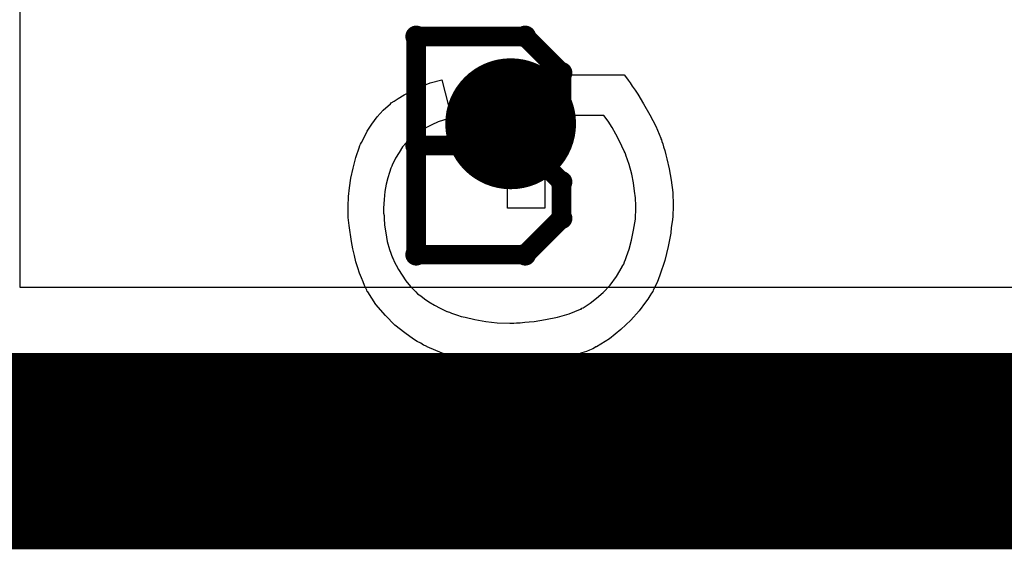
# Model space of a CAD drawing. Extents: x -1.5 to 9, y -3 to 5.
# Tile 215 of 256: x 0.8249 to 0.9755, y 3.385 to 3.4659. Entities that reach past the tile are written whole.
import ezdxf

# ---------------------------------------------------------------- set-up
doc = ezdxf.new("R2010")
doc.units = 0
doc.layers.get('0').update_dxf_attribs({"linetype": 'CONTINUOUS'})
for name, color, linetype in [('qfn16-30-34-a_copper_signal_1', 1, 'CONTINUOUS'), ('qfn16-30-34-a_copper_signal_2', 1, 'CONTINUOUS'), ('qfn16-30-34-a_copper_signal_bot', 5, 'CONTINUOUS'), ('qfn16-30-34-a_copper_signal_top', 1, 'CONTINUOUS'), ('qfn16-30-34-a_drawing_1', 1, 'CONTINUOUS'), ('qfn16-30-34-a_drillmap_1', 1, 'CONTINUOUS'), ('qfn16-30-34-a_legend_top', 2, 'CONTINUOUS'), ('qfn16-30-34-a_pth_drill', 1, 'CONTINUOUS')]:
    doc.layers.add(name, color=color, linetype=linetype)

# ---------------------------------------------------------------- blocks, each defined once
blk = doc.blocks.new('D29')
at = {"const_width": 0.01}
blk.add_lwpolyline([(-0.005, 0, 1), (0.005, 0, 1)], format="xyb", close=True, dxfattribs=at)
blk = doc.blocks.new('D64')
at = {"const_width": 0.005}
blk.add_lwpolyline([(-0.0025, 0, 1), (0.0025, 0, 1)], format="xyb", close=True, dxfattribs=at)
blk = doc.blocks.new('D69')
at = {"const_width": 0.001667}
blk.add_lwpolyline([(-0.000833, 0, 1), (0.000833, 0, 1)], format="xyb", close=True, dxfattribs=at)
blk = doc.blocks.new('D44')
at = {"const_width": 0.0025}
blk.add_lwpolyline([(-0.00125, 0, 1), (0.00125, 0, 1)], format="xyb", close=True, dxfattribs=at)

msp = doc.modelspace()

# ---------------------------------------------------------------- linework, layer by layer
at = {"layer": 'qfn16-30-34-a_copper_signal_top', "color": 1}
msp.add_lwpolyline([(1.05, 3.425), (0.825, 3.425), (0.825, 3.565)], dxfattribs=at)
at = {"layer": 'qfn16-30-34-a_copper_signal_top', "color": 1, "const_width": 0.03}
msp.add_lwpolyline([(0.8, 3.4), (1.05, 3.4)], dxfattribs=at)
at = {"layer": 'qfn16-30-34-a_drawing_1', "color": 1, "const_width": 0.003}
for points in [[(0.885559, 3.463328), (0.885559, 3.430006)], [(0.902221, 3.463328), (0.885559, 3.463328)], [(0.907774, 3.457774), (0.902221, 3.463328)], [(0.907774, 3.452221), (0.907774, 3.457774)], [(0.902221, 3.446667), (0.907774, 3.452221)], [(0.902221, 3.446667), (0.885559, 3.446667)], [(0.885559, 3.446667), (0.902221, 3.446667)], [(0.907774, 3.441113), (0.902221, 3.446667)], [(0.907774, 3.435559), (0.907774, 3.441113)], [(0.902221, 3.430006), (0.907774, 3.435559)], [(0.885559, 3.430006), (0.902221, 3.430006)]]:
    msp.add_lwpolyline(points, dxfattribs=at)
at = {"layer": 'qfn16-30-34-a_drillmap_1', "color": 1, "const_width": 0.005}
for points in [[(0.9, 3.445), (0.9, 3.455)], [(0.895, 3.45), (0.905, 3.45)]]:
    msp.add_lwpolyline(points, dxfattribs=at)
at = {"layer": 'qfn16-30-34-a_legend_top', "color": 2}
msp.add_lwpolyline([(0.917419, 3.457424), (0.917489, 3.457285), (0.917697, 3.457007), (0.917975, 3.45666), (0.918252, 3.456244), (0.918599, 3.455758), (0.919016, 3.455133), (0.919432, 3.454509), (0.920334, 3.453051), (0.921306, 3.451386), (0.922208, 3.449651), (0.922971, 3.447777), (0.922971, 3.447708), (0.923041, 3.447569), (0.92311, 3.447291), (0.923249, 3.446944), (0.923388, 3.446458), (0.923596, 3.445903), (0.923735, 3.445279), (0.923874, 3.444654), (0.924221, 3.443127), (0.924568, 3.441392), (0.924776, 3.439518), (0.924845, 3.437575), (0.924845, 3.436881), (0.924776, 3.436395), (0.924776, 3.435771), (0.924706, 3.435007), (0.924568, 3.434175), (0.924498, 3.433272), (0.924082, 3.43126), (0.923596, 3.429108), (0.922833, 3.426888), (0.922416, 3.425777), (0.921861, 3.424667), (0.921792, 3.424597), (0.921722, 3.424389), (0.921514, 3.424112), (0.921306, 3.423695), (0.920959, 3.423209), (0.920612, 3.422724), (0.91964, 3.421405), (0.918391, 3.420017), (0.916864, 3.41856), (0.915129, 3.417172), (0.913117, 3.415922), (0.913047, 3.415922), (0.912839, 3.415784), (0.912561, 3.415645), (0.912076, 3.415437), (0.91159, 3.415228), (0.910896, 3.41502), (0.910202, 3.414743), (0.909369, 3.414465), (0.908467, 3.414187), (0.907426, 3.41391), (0.906385, 3.413702), (0.905274, 3.413493), (0.902845, 3.413146), (0.900278, 3.413008), (0.900208, 3.413008), (0.899931, 3.413008), (0.899584, 3.413008), (0.899098, 3.413077), (0.898473, 3.413077), (0.89771, 3.413146), (0.896946, 3.413285), (0.896044, 3.413355), (0.895073, 3.413563), (0.894032, 3.413702), (0.891811, 3.414257), (0.889521, 3.414951), (0.88723, 3.415922), (0.887161, 3.415992), (0.886953, 3.416061), (0.886675, 3.4162), (0.886259, 3.416478), (0.885704, 3.416755), (0.885148, 3.417102), (0.88383, 3.418074), (0.882303, 3.419254), (0.880846, 3.420711), (0.879388, 3.422377), (0.878764, 3.423348), (0.878139, 3.42432), (0.87807, 3.424389), (0.878, 3.424597), (0.877861, 3.424875), (0.877653, 3.425291), (0.877445, 3.425847), (0.877167, 3.426471), (0.87689, 3.427165), (0.876612, 3.427998), (0.876335, 3.4289), (0.876126, 3.429872), (0.875849, 3.430913), (0.875641, 3.432023), (0.875294, 3.434452), (0.875155, 3.435701), (0.875155, 3.437922), (0.875224, 3.438339), (0.875224, 3.438894), (0.875363, 3.440212), (0.875571, 3.44167), (0.875918, 3.443197), (0.876335, 3.444862), (0.87689, 3.446458), (0.87689, 3.446528), (0.876959, 3.446667), (0.877029, 3.446875), (0.877167, 3.447152), (0.877584, 3.447916), (0.87807, 3.448887), (0.878764, 3.449928), (0.879596, 3.451039), (0.880499, 3.45208), (0.881609, 3.453051), (0.881748, 3.45319), (0.882164, 3.453468), (0.882789, 3.453884), (0.883691, 3.454439), (0.884801, 3.454995), (0.886189, 3.455619), (0.887716, 3.456244), (0.889451, 3.45673), (0.890978, 3.450969), (0.890909, 3.450969), (0.890839, 3.4509), (0.890631, 3.450831), (0.890353, 3.450761), (0.889729, 3.450553), (0.888896, 3.450275), (0.887924, 3.449859), (0.887022, 3.449373), (0.886051, 3.448887), (0.885218, 3.448263), (0.885148, 3.448193), (0.884871, 3.447985), (0.884524, 3.447569), (0.884038, 3.447083), (0.883483, 3.446458), (0.882928, 3.445626), (0.882372, 3.444723), (0.881887, 3.443682), (0.881817, 3.443544), (0.881678, 3.443197), (0.88147, 3.442572), (0.881193, 3.441739), (0.880984, 3.440768), (0.880776, 3.439657), (0.880637, 3.438408), (0.880568, 3.437089), (0.880568, 3.436326), (0.880637, 3.435979), (0.880637, 3.435563), (0.880707, 3.434522), (0.880915, 3.433342), (0.881123, 3.432023), (0.88147, 3.430774), (0.881956, 3.429525), (0.882025, 3.429386), (0.882164, 3.42897), (0.882511, 3.428414), (0.882858, 3.42772), (0.883413, 3.426888), (0.883969, 3.425985), (0.884663, 3.425153), (0.885426, 3.424389), (0.885495, 3.42432), (0.885773, 3.424042), (0.886259, 3.423695), (0.886814, 3.423279), (0.887508, 3.422793), (0.888341, 3.422307), (0.889243, 3.421821), (0.890215, 3.421336), (0.890284, 3.421336), (0.890423, 3.421266), (0.890631, 3.421197), (0.890978, 3.421058), (0.891394, 3.420919), (0.89188, 3.42078), (0.892435, 3.420572), (0.89306, 3.420433), (0.894517, 3.420086), (0.896183, 3.419809), (0.897918, 3.419601), (0.899861, 3.419531), (0.899931, 3.419531), (0.900139, 3.419531), (0.900486, 3.419531), (0.900902, 3.419601), (0.901457, 3.419601), (0.902151, 3.41967), (0.902845, 3.419739), (0.903609, 3.419809), (0.905344, 3.420086), (0.907148, 3.420433), (0.908953, 3.420989), (0.910688, 3.421683), (0.910757, 3.421683), (0.910896, 3.421821), (0.911104, 3.421891), (0.911382, 3.422099), (0.912145, 3.422585), (0.913117, 3.423348), (0.914158, 3.42425), (0.915199, 3.425361), (0.91617, 3.426679), (0.917072, 3.428137), (0.917072, 3.428206), (0.917142, 3.428345), (0.917281, 3.428553), (0.917419, 3.4289), (0.917558, 3.429247), (0.917697, 3.429733), (0.918113, 3.430843), (0.91846, 3.432231), (0.918807, 3.433758), (0.919085, 3.435424), (0.919154, 3.437159), (0.919154, 3.437853), (0.919085, 3.438269), (0.919085, 3.438686), (0.918946, 3.439727), (0.918807, 3.440976), (0.91853, 3.442294), (0.918113, 3.443752), (0.917628, 3.445209), (0.917628, 3.445279), (0.917558, 3.445417), (0.917489, 3.445556), (0.91735, 3.445834), (0.917003, 3.446597), (0.916587, 3.44743), (0.916101, 3.448402), (0.915546, 3.449443), (0.914921, 3.450414), (0.914227, 3.451247), (0.905205, 3.451247), (0.905205, 3.437089), (0.899514, 3.437089), (0.899514, 3.457493), (0.91735, 3.457493), (0.917419, 3.457424)], dxfattribs=at)

# ---------------------------------------------------------------- block references
at = {"layer": 'qfn16-30-34-a_copper_signal_1'}
msp.add_blockref('D29', (0.9, 3.45), dxfattribs=at)
at = {"layer": 'qfn16-30-34-a_copper_signal_2'}
msp.add_blockref('D29', (0.9, 3.45), dxfattribs=at)
at = {"layer": 'qfn16-30-34-a_copper_signal_bot'}
msp.add_blockref('D29', (0.9, 3.45), dxfattribs=at)
at = {"layer": 'qfn16-30-34-a_copper_signal_top'}
msp.add_blockref('D29', (0.9, 3.45), dxfattribs=at)
at = {"layer": 'qfn16-30-34-a_drawing_1'}
for p in [(0.885559, 3.463328), (0.885559, 3.463328), (0.902221, 3.463328), (0.907774, 3.457774), (0.907774, 3.452221), (0.885559, 3.446667), (0.902221, 3.446667), (0.902221, 3.446667), (0.907774, 3.441113), (0.907774, 3.435559), (0.885559, 3.430006), (0.902221, 3.430006)]:
    msp.add_blockref('D69', p, dxfattribs=at)
at = {"layer": 'qfn16-30-34-a_drillmap_1'}
for p in [(0.9, 3.455), (0.895, 3.45), (0.905, 3.45), (0.9, 3.445)]:
    msp.add_blockref('D44', p, dxfattribs=at)
at = {"layer": 'qfn16-30-34-a_pth_drill'}
msp.add_blockref('D64', (0.9, 3.45), dxfattribs=at)

doc.saveas('drawing.dxf')
